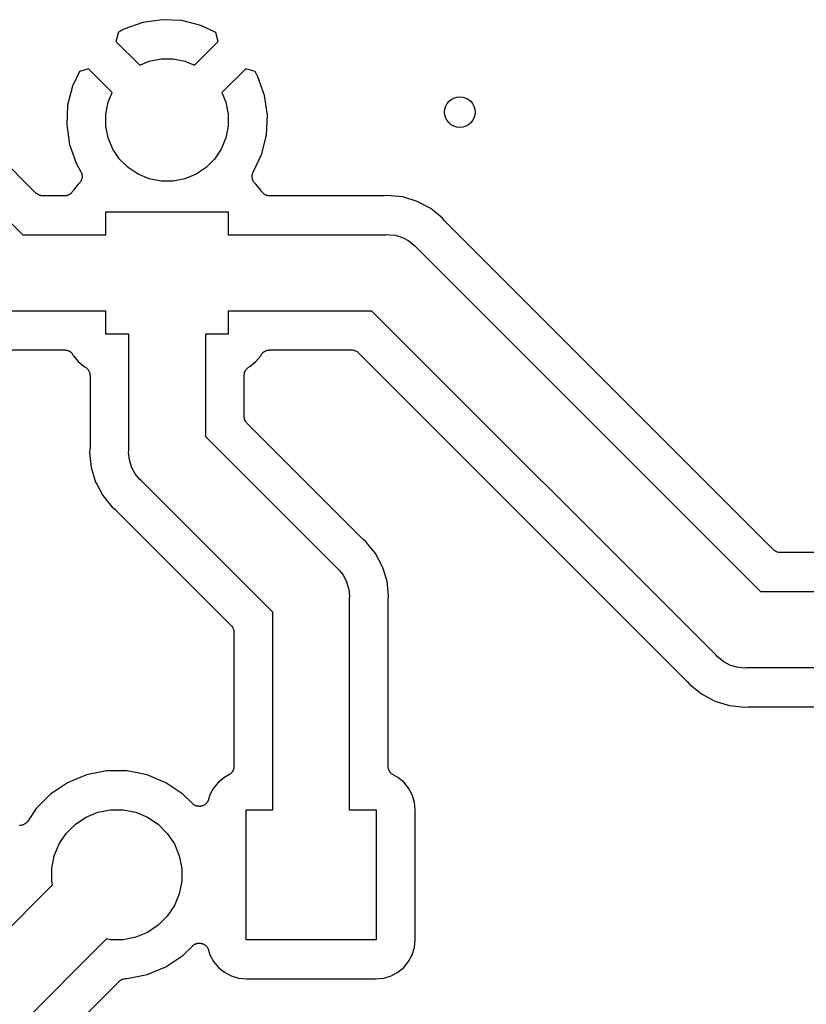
# Model space of a CAD drawing. Extents: x 0.02 to 3.88, y 0.02 to 3.88.
# Tile 30 of 45: x 2.27 to 2.68, y 3.09 to 3.6. Entities that reach past the tile are written whole.
import ezdxf

# ---------------------------------------------------------------- set-up
doc = ezdxf.new("R2010")
doc.units = 0
doc.header["$MEASUREMENT"] = 0
doc.layers.add('BLACK', color=7, linetype='CONTINUOUS')

msp = doc.modelspace()

# ---------------------------------------------------------------- linework, layer by layer
at = {"layer": 'BLACK', "linetype": 'CONTINUOUS'}
for p, q in [((2.33673, 3.59611), (2.32706, 3.59266)), ((2.34676, 3.5976), (2.33673, 3.59611)), ((2.35689, 3.5971), (2.34676, 3.5976)), ((2.36673, 3.59463), (2.35689, 3.5971)), ((2.3243, 3.59118), (2.32291, 3.58644)), ((2.32706, 3.59266), (2.3243, 3.59118)), ((2.37432, 3.59104), (2.36673, 3.59463)), ((2.37567, 3.58644), (2.37432, 3.59104)), ((2.32291, 3.58644), (2.33519, 3.57417)), ((2.3634, 3.57417), (2.37567, 3.58644)), ((2.33519, 3.57417), (2.3401, 3.5762)), ((2.3401, 3.5762), (2.34619, 3.57741)), ((2.34619, 3.57741), (2.35239, 3.57741)), ((2.35239, 3.57741), (2.35848, 3.5762)), ((2.35848, 3.5762), (2.3634, 3.57417)), ((2.30416, 3.57094), (2.30057, 3.56336)), ((2.30877, 3.5723), (2.30416, 3.57094)), ((2.32104, 3.56002), (2.30877, 3.5723)), ((2.38981, 3.5723), (2.37754, 3.56002)), ((2.39456, 3.5709), (2.38981, 3.5723)), ((2.39603, 3.56815), (2.39456, 3.5709)), ((2.39949, 3.55848), (2.39603, 3.56815)), ((2.30057, 3.56336), (2.29811, 3.55352)), ((2.31901, 3.5551), (2.32104, 3.56002)), ((2.37754, 3.56002), (2.37958, 3.5551)), ((2.3178, 3.54902), (2.31901, 3.5551)), ((2.37958, 3.5551), (2.38079, 3.54902)), ((2.40097, 3.54845), (2.39949, 3.55848)), ((2.29811, 3.55352), (2.29761, 3.54339)), ((2.2818, 3.50833), (2.24444, 3.54569)), ((2.3178, 3.54282), (2.3178, 3.54902)), ((2.38079, 3.54902), (2.38079, 3.54282)), ((2.40048, 3.53832), (2.40097, 3.54845)), ((2.29761, 3.54339), (2.29909, 3.53335)), ((2.31901, 3.53673), (2.3178, 3.54282)), ((2.38079, 3.54282), (2.37958, 3.53673)), ((2.32138, 3.531), (2.31901, 3.53673)), ((2.37958, 3.53673), (2.3772, 3.531)), ((2.39801, 3.52848), (2.40048, 3.53832)), ((2.22943, 3.53241), (2.27498, 3.48686)), ((2.29909, 3.53335), (2.30255, 3.52369)), ((2.32483, 3.52584), (2.32138, 3.531)), ((2.3772, 3.531), (2.37376, 3.52584)), ((2.32921, 3.52145), (2.32483, 3.52584)), ((2.37376, 3.52584), (2.36937, 3.52145)), ((2.39352, 3.51899), (2.39801, 3.52848)), ((2.30255, 3.52369), (2.30495, 3.51921)), ((2.33437, 3.51801), (2.32921, 3.52145)), ((2.36937, 3.52145), (2.36421, 3.51801)), ((2.30492, 3.51445), (2.30466, 3.51407)), ((2.30493, 3.51447), (2.30492, 3.51445)), ((2.30494, 3.51449), (2.30493, 3.51447)), ((2.30512, 3.51492), (2.30494, 3.51449)), ((2.30495, 3.51921), (2.30496, 3.51918)), ((2.30496, 3.51918), (2.30496, 3.51918)), ((2.30496, 3.51918), (2.30496, 3.51918)), ((2.30496, 3.51918), (2.30498, 3.51915)), ((2.30498, 3.51915), (2.30515, 3.51871)), ((2.30531, 3.51535), (2.30512, 3.51492)), ((2.30515, 3.51871), (2.30533, 3.51828)), ((2.30532, 3.51539), (2.30531, 3.51537)), ((2.30531, 3.51537), (2.30531, 3.51535)), ((2.30541, 3.51585), (2.30532, 3.51539)), ((2.30533, 3.51828), (2.30533, 3.51826)), ((2.30533, 3.51826), (2.30534, 3.51824)), ((2.30534, 3.51824), (2.30543, 3.51778)), ((2.30551, 3.5163), (2.30541, 3.51585)), ((2.30543, 3.51778), (2.30551, 3.51732)), ((2.30551, 3.51732), (2.30551, 3.5173)), ((2.30551, 3.5173), (2.30552, 3.51728)), ((2.30552, 3.51728), (2.30551, 3.51681)), ((2.30551, 3.51681), (2.30551, 3.51634)), ((2.30551, 3.51634), (2.30551, 3.51632)), ((2.30551, 3.51632), (2.30551, 3.5163)), ((2.3401, 3.51563), (2.33437, 3.51801)), ((2.34619, 3.51442), (2.3401, 3.51563)), ((2.35239, 3.51442), (2.34619, 3.51442)), ((2.35848, 3.51563), (2.35239, 3.51442)), ((2.36421, 3.51801), (2.35848, 3.51563)), ((2.39305, 3.51711), (2.39307, 3.51725)), ((2.39306, 3.51676), (2.39305, 3.51711)), ((2.39306, 3.51642), (2.39306, 3.51676)), ((2.39309, 3.51628), (2.39306, 3.51642)), ((2.39307, 3.51739), (2.39314, 3.51773)), ((2.39307, 3.51725), (2.39307, 3.51739)), ((2.39309, 3.51613), (2.39309, 3.51628)), ((2.39318, 3.5158), (2.39309, 3.51613)), ((2.39314, 3.51773), (2.39319, 3.51807)), ((2.39324, 3.51546), (2.39318, 3.5158)), ((2.39319, 3.51807), (2.39324, 3.51821)), ((2.39324, 3.51821), (2.39327, 3.51835)), ((2.39329, 3.51533), (2.39324, 3.51546)), ((2.39327, 3.51835), (2.3934, 3.51867)), ((2.39333, 3.51519), (2.39329, 3.51533)), ((2.39347, 3.51487), (2.39333, 3.51519)), ((2.3934, 3.51867), (2.39352, 3.51899)), ((2.3936, 3.51455), (2.39347, 3.51487)), ((2.39368, 3.51443), (2.3936, 3.51455)), ((2.39374, 3.5143), (2.39368, 3.51443)), ((2.30075, 3.50926), (2.30064, 3.50907)), ((2.30087, 3.50944), (2.30075, 3.50926)), ((2.30091, 3.50951), (2.30087, 3.50944)), ((2.30109, 3.50984), (2.30091, 3.50951)), ((2.30358, 3.51288), (2.30109, 3.50984)), ((2.30371, 3.51299), (2.30358, 3.51288)), ((2.30404, 3.51332), (2.30371, 3.51299)), ((2.30437, 3.51364), (2.30404, 3.51332)), ((2.30438, 3.51366), (2.30437, 3.51364)), ((2.3044, 3.51367), (2.30438, 3.51366)), ((2.30466, 3.51407), (2.3044, 3.51367)), ((2.39395, 3.51402), (2.39374, 3.5143)), ((2.39413, 3.51373), (2.39395, 3.51402)), ((2.39423, 3.51363), (2.39413, 3.51373)), ((2.39432, 3.51352), (2.39423, 3.51363)), ((2.39457, 3.51328), (2.39432, 3.51352)), ((2.39482, 3.51303), (2.39457, 3.51328)), ((2.39487, 3.51299), (2.39482, 3.51303)), ((2.395, 3.51288), (2.39487, 3.51299)), ((2.3975, 3.50984), (2.395, 3.51288)), ((2.39768, 3.50951), (2.3975, 3.50984)), ((2.3978, 3.50932), (2.39768, 3.50951)), ((2.3979, 3.50912), (2.3978, 3.50932)), ((2.28215, 3.50803), (2.2818, 3.50833)), ((2.28251, 3.50774), (2.28215, 3.50803)), ((2.28253, 3.50772), (2.28251, 3.50774)), ((2.28255, 3.50771), (2.28253, 3.50772)), ((2.28296, 3.50749), (2.28255, 3.50771)), ((2.28336, 3.50727), (2.28296, 3.50749)), ((2.28339, 3.50726), (2.28336, 3.50727)), ((2.28341, 3.50725), (2.28339, 3.50726)), ((2.28385, 3.50711), (2.28341, 3.50725)), ((2.28429, 3.50697), (2.28385, 3.50711)), ((2.28432, 3.50697), (2.28429, 3.50697)), ((2.28434, 3.50696), (2.28432, 3.50697)), ((2.2848, 3.50691), (2.28434, 3.50696)), ((2.28526, 3.50686), (2.2848, 3.50691)), ((2.28531, 3.50686), (2.28526, 3.50686)), ((2.28532, 3.50686), (2.28531, 3.50686)), ((2.28531, 3.50686), (2.28531, 3.50686)), ((2.28533, 3.50686), (2.28532, 3.50686)), ((2.2965, 3.50686), (2.28533, 3.50686)), ((2.29672, 3.50688), (2.2965, 3.50686)), ((2.29694, 3.50688), (2.29672, 3.50688)), ((2.2972, 3.50693), (2.29694, 3.50688)), ((2.29747, 3.50696), (2.2972, 3.50693)), ((2.29768, 3.50702), (2.29747, 3.50696)), ((2.2979, 3.50706), (2.29768, 3.50702)), ((2.29815, 3.50716), (2.2979, 3.50706)), ((2.2984, 3.50724), (2.29815, 3.50716)), ((2.2986, 3.50734), (2.2984, 3.50724)), ((2.2988, 3.50743), (2.2986, 3.50734)), ((2.29903, 3.50757), (2.2988, 3.50743)), ((2.29926, 3.5077), (2.29903, 3.50757)), ((2.29944, 3.50784), (2.29926, 3.5077)), ((2.29962, 3.50796), (2.29944, 3.50784)), ((2.29981, 3.50815), (2.29962, 3.50796)), ((2.30002, 3.50831), (2.29981, 3.50815)), ((2.30016, 3.50849), (2.30002, 3.50831)), ((2.30032, 3.50864), (2.30016, 3.50849)), ((2.30047, 3.50886), (2.30032, 3.50864)), ((2.30064, 3.50907), (2.30047, 3.50886)), ((2.39807, 3.50892), (2.3979, 3.50912)), ((2.39822, 3.50869), (2.39807, 3.50892)), ((2.39837, 3.50854), (2.39822, 3.50869)), ((2.39851, 3.50836), (2.39837, 3.50854)), ((2.39872, 3.50819), (2.39851, 3.50836)), ((2.39891, 3.508), (2.39872, 3.50819)), ((2.39909, 3.50788), (2.39891, 3.508)), ((2.39926, 3.50774), (2.39909, 3.50788)), ((2.39949, 3.50761), (2.39926, 3.50774)), ((2.39972, 3.50746), (2.39949, 3.50761)), ((2.39992, 3.50737), (2.39972, 3.50746)), ((2.40012, 3.50727), (2.39992, 3.50737)), ((2.40037, 3.50719), (2.40012, 3.50727)), ((2.40062, 3.50708), (2.40037, 3.50719)), ((2.40083, 3.50704), (2.40062, 3.50708)), ((2.40105, 3.50697), (2.40083, 3.50704)), ((2.40131, 3.50694), (2.40105, 3.50697)), ((2.40157, 3.50689), (2.40131, 3.50694)), ((2.40179, 3.50689), (2.40157, 3.50689)), ((2.40202, 3.50686), (2.40179, 3.50689)), ((2.40208, 3.50686), (2.40202, 3.50686)), ((2.46063, 3.50686), (2.40208, 3.50686)), ((2.46084, 3.50688), (2.46063, 3.50686)), ((2.46105, 3.50688), (2.46084, 3.50688)), ((2.46112, 3.50689), (2.46105, 3.50688)), ((2.46282, 3.50705), (2.46112, 3.50689)), ((2.46453, 3.50689), (2.46282, 3.50705)), ((2.4706, 3.50629), (2.46453, 3.50689)), ((2.46453, 3.50689), (2.46453, 3.50689)), ((2.47808, 3.50402), (2.4706, 3.50629)), ((2.48498, 3.50033), (2.47808, 3.50402)), ((2.49102, 3.49537), (2.48498, 3.50033)), ((2.3178, 3.48686), (2.3178, 3.49867)), ((2.3178, 3.49867), (2.38079, 3.49867)), ((2.38079, 3.49867), (2.38079, 3.48686)), ((2.49211, 3.49405), (2.49102, 3.49537)), ((2.49226, 3.4939), (2.49211, 3.49405)), ((2.49239, 3.49374), (2.49226, 3.4939)), ((2.49244, 3.49369), (2.49239, 3.49374)), ((2.59372, 3.39241), (2.49244, 3.49369)), ((2.27498, 3.48686), (2.3178, 3.48686)), ((2.38079, 3.48686), (2.46186, 3.48686)), ((2.46186, 3.48686), (2.46282, 3.48696)), ((2.46282, 3.48696), (2.46379, 3.48686)), ((2.46379, 3.48686), (2.46668, 3.48658)), ((2.46668, 3.48658), (2.47039, 3.48545)), ((2.47039, 3.48545), (2.47381, 3.48362)), ((2.47381, 3.48362), (2.47681, 3.48116)), ((2.47681, 3.48116), (2.47743, 3.48041)), ((2.47743, 3.48041), (2.65469, 3.30315)), ((2.3178, 3.44749), (2.26779, 3.44749)), ((2.3178, 3.43568), (2.3178, 3.44749)), ((2.45467, 3.44749), (2.38079, 3.44749)), ((2.38079, 3.44749), (2.38079, 3.43568)), ((2.63193, 3.27023), (2.45467, 3.44749)), ((2.32961, 3.43568), (2.3178, 3.43568)), ((2.32961, 3.37568), (2.32961, 3.43568)), ((2.38079, 3.43568), (2.36898, 3.43568)), ((2.36898, 3.43568), (2.36898, 3.38286)), ((2.26902, 3.42749), (2.2965, 3.42749)), ((2.2965, 3.42749), (2.29657, 3.42749)), ((2.29657, 3.42749), (2.29679, 3.42747)), ((2.29679, 3.42747), (2.29701, 3.42747)), ((2.29701, 3.42747), (2.29727, 3.42741)), ((2.29727, 3.42741), (2.29754, 3.42738)), ((2.29754, 3.42738), (2.29775, 3.42732)), ((2.29775, 3.42732), (2.29797, 3.42727)), ((2.29797, 3.42727), (2.29821, 3.42717)), ((2.29821, 3.42717), (2.29847, 3.42709)), ((2.29847, 3.42709), (2.29866, 3.42698)), ((2.29866, 3.42698), (2.29887, 3.4269)), ((2.29887, 3.4269), (2.29909, 3.42675)), ((2.29909, 3.42675), (2.29932, 3.42662)), ((2.29932, 3.42662), (2.29949, 3.42648)), ((2.29949, 3.42648), (2.29968, 3.42635)), ((2.29968, 3.42635), (2.29987, 3.42616)), ((2.29987, 3.42616), (2.30007, 3.42599)), ((2.30007, 3.42599), (2.30021, 3.42582)), ((2.30021, 3.42582), (2.30037, 3.42566)), ((2.30037, 3.42566), (2.30051, 3.42544)), ((2.30051, 3.42544), (2.30068, 3.42523)), ((2.30068, 3.42523), (2.30078, 3.42503)), ((2.30078, 3.42503), (2.30091, 3.42485)), ((2.30091, 3.42485), (2.30109, 3.42452)), ((2.30109, 3.42452), (2.30358, 3.42147)), ((2.395, 3.42147), (2.3975, 3.42452)), ((2.3975, 3.42452), (2.39768, 3.42485)), ((2.39768, 3.42485), (2.39771, 3.42491)), ((2.39771, 3.42491), (2.39783, 3.42509)), ((2.39783, 3.42509), (2.39794, 3.42529)), ((2.39794, 3.42529), (2.39811, 3.42549)), ((2.39811, 3.42549), (2.39826, 3.42571)), ((2.39826, 3.42571), (2.39842, 3.42587)), ((2.39842, 3.42587), (2.39856, 3.42604)), ((2.39856, 3.42604), (2.39877, 3.42621)), ((2.39877, 3.42621), (2.39896, 3.4264)), ((2.39896, 3.4264), (2.39915, 3.42652)), ((2.39915, 3.42652), (2.39932, 3.42666)), ((2.39932, 3.42666), (2.39955, 3.42678)), ((2.39955, 3.42678), (2.39978, 3.42693)), ((2.39978, 3.42693), (2.39998, 3.42701)), ((2.39998, 3.42701), (2.40018, 3.42711)), ((2.40018, 3.42711), (2.40044, 3.42719)), ((2.40044, 3.42719), (2.40068, 3.42729)), ((2.40068, 3.42729), (2.4009, 3.42733)), ((2.4009, 3.42733), (2.40111, 3.4274)), ((2.40111, 3.4274), (2.40138, 3.42742)), ((2.40138, 3.42742), (2.40164, 3.42747)), ((2.40164, 3.42747), (2.40186, 3.42747)), ((2.40186, 3.42747), (2.40208, 3.42749)), ((2.40208, 3.42749), (2.44431, 3.42749)), ((2.44431, 3.42749), (2.44433, 3.42749)), ((2.44433, 3.42749), (2.44433, 3.42749)), ((2.44433, 3.42749), (2.44433, 3.42749)), ((2.44433, 3.42749), (2.44438, 3.42749)), ((2.44438, 3.42749), (2.44484, 3.42744)), ((2.44484, 3.42744), (2.4453, 3.42739)), ((2.4453, 3.42739), (2.44533, 3.42739)), ((2.44533, 3.42739), (2.44535, 3.42738)), ((2.44535, 3.42738), (2.44579, 3.42724)), ((2.44579, 3.42724), (2.44624, 3.42711)), ((2.44624, 3.42711), (2.44626, 3.4271)), ((2.44626, 3.4271), (2.44628, 3.42709)), ((2.44628, 3.42709), (2.44669, 3.42686)), ((2.44669, 3.42686), (2.4471, 3.42665)), ((2.4471, 3.42665), (2.44712, 3.42663)), ((2.44712, 3.42663), (2.44714, 3.42662)), ((2.44714, 3.42662), (2.44749, 3.42632)), ((2.44749, 3.42632), (2.44785, 3.42603)), ((2.44785, 3.42603), (2.61692, 3.25696)), ((2.30358, 3.42147), (2.30663, 3.41897)), ((2.30663, 3.41897), (2.30696, 3.41879)), ((2.30696, 3.41879), (2.30702, 3.41876)), ((2.30702, 3.41876), (2.30721, 3.41863)), ((2.30721, 3.41863), (2.3074, 3.41853)), ((2.3074, 3.41853), (2.30761, 3.41836)), ((2.30761, 3.41836), (2.30783, 3.41821)), ((2.30783, 3.41821), (2.30798, 3.41805)), ((2.30798, 3.41805), (2.30815, 3.41791)), ((2.39048, 3.41796), (2.39065, 3.41809)), ((2.39065, 3.41809), (2.39081, 3.41825)), ((2.39081, 3.41825), (2.39103, 3.4184)), ((2.39103, 3.4184), (2.39124, 3.41857)), ((2.39124, 3.41857), (2.39144, 3.41867)), ((2.39144, 3.41867), (2.39162, 3.41879)), ((2.39162, 3.41879), (2.39195, 3.41897)), ((2.39195, 3.41897), (2.395, 3.42147)), ((2.30815, 3.41791), (2.30832, 3.4177)), ((2.30832, 3.4177), (2.30851, 3.41751)), ((2.30851, 3.41751), (2.30863, 3.41732)), ((2.30863, 3.41732), (2.30877, 3.41715)), ((2.30877, 3.41715), (2.3089, 3.41691)), ((2.3089, 3.41691), (2.30904, 3.41669)), ((2.30904, 3.41669), (2.30912, 3.41648)), ((2.30912, 3.41648), (2.30923, 3.41629)), ((2.30923, 3.41629), (2.30931, 3.41603)), ((2.30931, 3.41603), (2.30941, 3.41578)), ((2.30941, 3.41578), (2.30945, 3.41557)), ((2.30945, 3.41557), (2.30951, 3.41535)), ((2.30951, 3.41535), (2.30954, 3.41509)), ((2.30954, 3.41509), (2.30959, 3.41483)), ((2.30959, 3.41483), (2.30958, 3.4146)), ((2.30958, 3.4146), (2.30961, 3.41438)), ((2.30961, 3.41438), (2.30961, 3.3769)), ((2.38898, 3.41445), (2.389, 3.41467)), ((2.38898, 3.41438), (2.38898, 3.41445)), ((2.38898, 3.39322), (2.38898, 3.41438)), ((2.389, 3.4149), (2.38906, 3.41516)), ((2.389, 3.41467), (2.389, 3.4149)), ((2.38906, 3.41516), (2.38909, 3.41542)), ((2.38909, 3.41542), (2.38915, 3.41563)), ((2.38915, 3.41563), (2.3892, 3.41585)), ((2.3892, 3.41585), (2.3893, 3.4161)), ((2.3893, 3.4161), (2.38938, 3.41635)), ((2.38938, 3.41635), (2.38949, 3.41655)), ((2.38949, 3.41655), (2.38957, 3.41675)), ((2.38957, 3.41675), (2.38972, 3.41697)), ((2.38972, 3.41697), (2.38985, 3.41721)), ((2.38985, 3.41721), (2.38999, 3.41738)), ((2.38999, 3.41738), (2.39012, 3.41756)), ((2.39012, 3.41756), (2.39031, 3.41775)), ((2.39031, 3.41775), (2.39048, 3.41796)), ((2.38902, 3.39276), (2.38898, 3.39322)), ((2.38906, 3.3923), (2.38902, 3.39276)), ((2.38907, 3.39227), (2.38906, 3.3923)), ((2.38907, 3.39225), (2.38907, 3.39227)), ((2.3892, 3.39181), (2.38907, 3.39225)), ((2.38933, 3.39136), (2.3892, 3.39181)), ((2.38935, 3.39134), (2.38933, 3.39136)), ((2.38935, 3.39131), (2.38935, 3.39134)), ((2.38957, 3.3909), (2.38935, 3.39131)), ((2.38978, 3.39049), (2.38957, 3.3909)), ((2.3898, 3.39047), (2.38978, 3.39049)), ((2.38981, 3.39045), (2.3898, 3.39047)), ((2.3901, 3.39009), (2.38981, 3.39045)), ((2.39039, 3.38973), (2.3901, 3.39009)), ((2.39043, 3.3897), (2.39039, 3.38973)), ((2.39043, 3.38969), (2.39043, 3.3897)), ((2.39044, 3.38968), (2.39043, 3.38969)), ((2.39043, 3.38969), (2.39043, 3.38969)), ((2.44991, 3.33021), (2.39044, 3.38968)), ((2.66151, 3.32461), (2.59372, 3.39241)), ((2.59372, 3.39241), (2.59372, 3.39241)), ((2.36898, 3.38286), (2.43664, 3.3152)), ((2.30958, 3.37641), (2.30941, 3.37471)), ((2.30941, 3.37471), (2.31018, 3.36693)), ((2.30961, 3.37683), (2.30958, 3.37662)), ((2.30958, 3.37662), (2.30958, 3.37641)), ((2.30961, 3.3769), (2.30961, 3.37683)), ((2.32951, 3.37471), (2.32961, 3.37568)), ((2.32989, 3.37085), (2.32951, 3.37471)), ((2.33098, 3.36727), (2.32989, 3.37085)), ((2.33102, 3.36714), (2.33098, 3.36727)), ((2.31018, 3.36693), (2.31245, 3.35945)), ((2.33284, 3.36372), (2.33102, 3.36714)), ((2.3353, 3.36072), (2.33284, 3.36372)), ((2.31245, 3.35945), (2.31305, 3.35832)), ((2.31305, 3.35832), (2.31305, 3.35832)), ((2.31305, 3.35832), (2.31613, 3.35255)), ((2.33606, 3.36011), (2.3353, 3.36072)), ((2.40372, 3.29244), (2.33606, 3.36011)), ((2.31613, 3.35255), (2.32109, 3.34651)), ((2.32109, 3.34651), (2.32242, 3.34542)), ((2.32242, 3.34542), (2.32247, 3.34538)), ((2.32247, 3.34538), (2.32262, 3.34523)), ((2.32262, 3.34523), (2.32278, 3.34509)), ((2.32278, 3.34509), (2.38225, 3.28562)), ((2.45007, 3.33008), (2.44991, 3.33021)), ((2.45022, 3.32993), (2.45007, 3.33008)), ((2.45027, 3.32988), (2.45022, 3.32993)), ((2.4516, 3.3288), (2.45027, 3.32988)), ((2.45269, 3.32747), (2.4516, 3.3288)), ((2.45593, 3.32352), (2.45269, 3.32747)), ((2.45269, 3.32747), (2.45269, 3.32747)), ((2.45656, 3.32275), (2.45593, 3.32352)), ((2.45593, 3.32352), (2.45593, 3.32352)), ((2.46024, 3.31586), (2.45656, 3.32275)), ((2.66187, 3.32432), (2.66151, 3.32461)), ((2.66222, 3.32402), (2.66187, 3.32432)), ((2.66224, 3.32401), (2.66222, 3.32402)), ((2.66226, 3.32399), (2.66224, 3.32401)), ((2.66267, 3.32378), (2.66226, 3.32399)), ((2.66307, 3.32355), (2.66267, 3.32378)), ((2.6631, 3.32355), (2.66307, 3.32355)), ((2.66312, 3.32353), (2.6631, 3.32355)), ((2.66356, 3.3234), (2.66312, 3.32353)), ((2.664, 3.32326), (2.66356, 3.3234)), ((2.66403, 3.32326), (2.664, 3.32326)), ((2.66406, 3.32325), (2.66403, 3.32326)), ((2.66451, 3.3232), (2.66406, 3.32325)), ((2.66497, 3.32315), (2.66451, 3.3232)), ((2.66503, 3.32315), (2.66497, 3.32315)), ((2.66504, 3.32315), (2.66503, 3.32315)), ((2.66503, 3.32315), (2.66503, 3.32315)), ((2.66503, 3.32315), (2.66503, 3.32315)), ((2.69284, 3.32315), (2.66504, 3.32315)), ((2.43664, 3.3152), (2.43739, 3.31459)), ((2.43739, 3.31459), (2.438, 3.31383)), ((2.438, 3.31383), (2.4387, 3.31299)), ((2.4387, 3.31299), (2.43985, 3.31159)), ((2.43985, 3.31159), (2.44168, 3.30817)), ((2.46251, 3.30838), (2.46024, 3.31586)), ((2.44168, 3.30817), (2.44258, 3.3052)), ((2.46306, 3.30284), (2.46251, 3.30838)), ((2.44258, 3.3052), (2.4428, 3.30446)), ((2.4428, 3.30446), (2.44318, 3.3006)), ((2.46328, 3.3006), (2.46306, 3.30284)), ((2.46306, 3.30284), (2.46306, 3.30284)), ((2.65469, 3.30315), (2.71072, 3.30315)), ((2.44318, 3.3006), (2.44309, 3.29963)), ((2.44309, 3.29963), (2.44309, 3.19066)), ((2.46309, 3.29847), (2.46311, 3.29868)), ((2.46309, 3.2984), (2.46309, 3.29847)), ((2.46309, 3.21301), (2.46309, 3.2984)), ((2.46311, 3.29889), (2.46328, 3.3006)), ((2.46311, 3.29868), (2.46311, 3.29889)), ((2.40372, 3.19066), (2.40372, 3.29244)), ((2.38225, 3.28562), (2.38226, 3.28561)), ((2.38226, 3.28561), (2.38226, 3.28561)), ((2.38226, 3.28561), (2.38226, 3.28561)), ((2.38226, 3.28561), (2.3823, 3.28558)), ((2.3823, 3.28558), (2.38259, 3.28521)), ((2.38259, 3.28521), (2.38288, 3.28486)), ((2.38288, 3.28486), (2.38289, 3.28483)), ((2.38289, 3.28483), (2.38291, 3.28481)), ((2.38291, 3.28481), (2.38312, 3.2844)), ((2.38312, 3.2844), (2.38334, 3.28399)), ((2.38334, 3.28399), (2.38335, 3.28397)), ((2.38335, 3.28397), (2.38336, 3.28395)), ((2.38336, 3.28395), (2.38349, 3.2835)), ((2.38349, 3.2835), (2.38362, 3.28306)), ((2.38362, 3.28306), (2.38362, 3.28303)), ((2.38362, 3.28303), (2.38363, 3.28301)), ((2.38363, 3.28301), (2.38367, 3.28255)), ((2.38367, 3.28255), (2.38372, 3.28209)), ((2.38372, 3.28209), (2.38372, 3.21301)), ((2.63255, 3.26948), (2.63193, 3.27023)), ((2.6333, 3.26886), (2.63255, 3.26948)), ((2.63429, 3.26805), (2.6333, 3.26886)), ((2.6333, 3.26886), (2.6333, 3.26886)), ((2.63555, 3.26702), (2.63429, 3.26805)), ((2.63897, 3.26519), (2.63555, 3.26702)), ((2.64241, 3.26414), (2.63897, 3.26519)), ((2.64268, 3.26406), (2.64241, 3.26414)), ((2.64654, 3.26368), (2.64268, 3.26406)), ((2.6475, 3.26378), (2.64654, 3.26368)), ((2.71072, 3.26378), (2.6475, 3.26378)), ((2.61692, 3.25696), (2.61697, 3.25691)), ((2.61697, 3.25691), (2.6171, 3.25674)), ((2.6171, 3.25674), (2.61725, 3.25659)), ((2.61725, 3.25659), (2.61834, 3.25527)), ((2.61834, 3.25527), (2.62436, 3.25033)), ((2.62436, 3.25033), (2.62436, 3.25033)), ((2.62436, 3.25033), (2.62438, 3.25031)), ((2.62438, 3.25031), (2.63128, 3.24662)), ((2.63128, 3.24662), (2.63876, 3.24435)), ((2.63876, 3.24435), (2.64654, 3.24359)), ((2.64654, 3.24359), (2.64824, 3.24376)), ((2.64824, 3.24376), (2.64831, 3.24376)), ((2.64831, 3.24376), (2.64852, 3.24376)), ((2.64852, 3.24376), (2.64873, 3.24378)), ((2.64873, 3.24378), (2.69284, 3.24378)), ((2.31814, 3.21066), (2.30781, 3.20861)), ((2.32867, 3.21066), (2.31814, 3.21066)), ((2.339, 3.20861), (2.32867, 3.21066)), ((2.38284, 3.21019), (2.3827, 3.21002)), ((2.38297, 3.21042), (2.38284, 3.21019)), ((2.38312, 3.21064), (2.38297, 3.21042)), ((2.38321, 3.21085), (2.38312, 3.21064)), ((2.38331, 3.21104), (2.38321, 3.21085)), ((2.38339, 3.2113), (2.38331, 3.21104)), ((2.3835, 3.21154), (2.38339, 3.2113)), ((2.38354, 3.21176), (2.3835, 3.21154)), ((2.38361, 3.21197), (2.38354, 3.21176)), ((2.38364, 3.21224), (2.38361, 3.21197)), ((2.38369, 3.2125), (2.38364, 3.21224)), ((2.38372, 3.21294), (2.38369, 3.21272)), ((2.38369, 3.21272), (2.38369, 3.2125)), ((2.38372, 3.21301), (2.38372, 3.21294)), ((2.46311, 3.21279), (2.46309, 3.21301)), ((2.46311, 3.21257), (2.46311, 3.21279)), ((2.46316, 3.21231), (2.46311, 3.21257)), ((2.46318, 3.21204), (2.46316, 3.21231)), ((2.46325, 3.21183), (2.46318, 3.21204)), ((2.46329, 3.21161), (2.46325, 3.21183)), ((2.46339, 3.21136), (2.46329, 3.21161)), ((2.46346, 3.21111), (2.46339, 3.21136)), ((2.46357, 3.21091), (2.46346, 3.21111)), ((2.46365, 3.21071), (2.46357, 3.21091)), ((2.4638, 3.21048), (2.46365, 3.21071)), ((2.46392, 3.21025), (2.4638, 3.21048)), ((2.46406, 3.21007), (2.46392, 3.21025)), ((2.46418, 3.20989), (2.46406, 3.21007)), ((2.30781, 3.20861), (2.29808, 3.20458)), ((2.34873, 3.20458), (2.339, 3.20861)), ((2.37877, 3.20737), (2.37573, 3.20487)), ((2.38107, 3.2086), (2.37877, 3.20737)), ((2.38126, 3.20873), (2.38107, 3.2086)), ((2.38145, 3.20883), (2.38126, 3.20873)), ((2.38166, 3.209), (2.38145, 3.20883)), ((2.38189, 3.20914), (2.38166, 3.209)), ((2.38204, 3.2093), (2.38189, 3.20914)), ((2.38221, 3.20944), (2.38204, 3.2093)), ((2.38239, 3.20965), (2.38221, 3.20944)), ((2.38258, 3.20983), (2.38239, 3.20965)), ((2.3827, 3.21002), (2.38258, 3.20983)), ((2.46437, 3.2097), (2.46418, 3.20989)), ((2.46454, 3.20949), (2.46437, 3.2097)), ((2.46471, 3.20935), (2.46454, 3.20949)), ((2.46486, 3.20919), (2.46471, 3.20935)), ((2.46508, 3.20904), (2.46486, 3.20919)), ((2.46529, 3.20887), (2.46508, 3.20904)), ((2.46549, 3.20876), (2.46529, 3.20887)), ((2.46567, 3.20864), (2.46549, 3.20876)), ((2.46573, 3.2086), (2.46567, 3.20864)), ((2.46803, 3.20737), (2.46573, 3.2086)), ((2.47108, 3.20487), (2.46803, 3.20737)), ((2.29808, 3.20458), (2.28932, 3.19873)), ((2.35748, 3.19873), (2.34873, 3.20458)), ((2.37323, 3.20183), (2.37137, 3.19835)), ((2.37573, 3.20487), (2.37323, 3.20183)), ((2.47358, 3.20183), (2.47108, 3.20487)), ((2.47543, 3.19835), (2.47358, 3.20183)), ((2.28932, 3.19873), (2.28187, 3.19128)), ((2.36233, 3.19388), (2.35748, 3.19873)), ((2.37024, 3.19501), (2.37011, 3.19481)), ((2.37034, 3.19524), (2.37024, 3.19501)), ((2.37046, 3.19547), (2.37034, 3.19524)), ((2.37053, 3.19569), (2.37046, 3.19547)), ((2.37063, 3.1959), (2.37053, 3.19569)), ((2.37065, 3.19597), (2.37063, 3.1959)), ((2.37137, 3.19835), (2.37065, 3.19597)), ((2.47658, 3.19458), (2.47543, 3.19835)), ((2.28187, 3.19128), (2.27756, 3.18482)), ((2.31364, 3.18938), (2.32011, 3.19066)), ((2.32011, 3.19066), (2.3267, 3.19066)), ((2.3267, 3.19066), (2.33316, 3.18938)), ((2.36251, 3.19374), (2.36233, 3.19388)), ((2.36267, 3.19357), (2.36251, 3.19374)), ((2.36288, 3.19343), (2.36267, 3.19357)), ((2.36308, 3.19326), (2.36288, 3.19343)), ((2.36328, 3.19315), (2.36308, 3.19326)), ((2.36348, 3.19302), (2.36328, 3.19315)), ((2.36371, 3.19292), (2.36348, 3.19302)), ((2.36394, 3.1928), (2.36371, 3.19292)), ((2.36416, 3.19274), (2.36394, 3.1928)), ((2.36438, 3.19265), (2.36416, 3.19274)), ((2.36463, 3.19259), (2.36438, 3.19265)), ((2.36487, 3.19252), (2.36463, 3.19259)), ((2.36511, 3.19249), (2.36487, 3.19252)), ((2.36533, 3.19245), (2.36511, 3.19249)), ((2.36559, 3.19245), (2.36533, 3.19245)), ((2.36584, 3.19242), (2.36559, 3.19245)), ((2.36608, 3.19244), (2.36584, 3.19242)), ((2.36631, 3.19244), (2.36608, 3.19244)), ((2.36656, 3.19249), (2.36631, 3.19244)), ((2.36682, 3.19251), (2.36656, 3.19249)), ((2.36704, 3.19258), (2.36682, 3.19251)), ((2.36727, 3.19262), (2.36704, 3.19258)), ((2.36751, 3.19272), (2.36727, 3.19262)), ((2.36775, 3.19279), (2.36751, 3.19272)), ((2.36796, 3.1929), (2.36775, 3.19279)), ((2.36817, 3.19299), (2.36796, 3.1929)), ((2.36839, 3.19313), (2.36817, 3.19299)), ((2.36861, 3.19325), (2.36839, 3.19313)), ((2.3688, 3.19339), (2.36861, 3.19325)), ((2.36899, 3.19352), (2.3688, 3.19339)), ((2.36917, 3.1937), (2.36899, 3.19352)), ((2.36937, 3.19386), (2.36917, 3.1937)), ((2.36952, 3.19404), (2.36937, 3.19386)), ((2.36969, 3.1942), (2.36952, 3.19404)), ((2.36983, 3.19441), (2.36969, 3.1942)), ((2.37, 3.19461), (2.36983, 3.19441)), ((2.37011, 3.19481), (2.37, 3.19461)), ((2.38994, 3.12373), (2.38994, 3.19066)), ((2.38994, 3.19066), (2.40372, 3.19066)), ((2.44309, 3.19066), (2.45687, 3.19066)), ((2.45687, 3.19066), (2.45687, 3.12373)), ((2.47699, 3.19042), (2.47658, 3.19458)), ((2.47699, 3.12398), (2.47699, 3.19042)), ((2.27752, 3.18477), (2.27721, 3.1844)), ((2.27753, 3.18479), (2.27752, 3.18477)), ((2.27756, 3.18482), (2.27753, 3.18479)), ((2.27753, 3.18479), (2.27753, 3.18479)), ((2.27753, 3.18479), (2.27753, 3.18479)), ((2.30207, 3.18319), (2.30755, 3.18685)), ((2.30755, 3.18685), (2.31364, 3.18938)), ((2.33316, 3.18938), (2.33925, 3.18685)), ((2.33925, 3.18685), (2.34473, 3.18319)), ((2.27385, 3.18265), (2.27338, 3.1826)), ((2.27433, 3.18269), (2.27385, 3.18265)), ((2.27434, 3.18269), (2.27433, 3.18269)), ((2.27435, 3.18269), (2.27434, 3.18269)), ((2.27481, 3.18283), (2.27435, 3.18269)), ((2.27526, 3.18296), (2.27481, 3.18283)), ((2.27527, 3.18297), (2.27526, 3.18296)), ((2.27529, 3.18297), (2.27527, 3.18297)), ((2.27571, 3.18319), (2.27529, 3.18297)), ((2.27613, 3.18341), (2.27571, 3.18319)), ((2.27614, 3.18342), (2.27613, 3.18341)), ((2.27615, 3.18342), (2.27614, 3.18342)), ((2.27652, 3.18372), (2.27615, 3.18342)), ((2.27689, 3.18402), (2.27652, 3.18372)), ((2.2769, 3.18403), (2.27689, 3.18402)), ((2.27691, 3.18404), (2.2769, 3.18403)), ((2.27721, 3.1844), (2.27691, 3.18404)), ((2.29741, 3.17853), (2.30207, 3.18319)), ((2.34473, 3.18319), (2.3494, 3.17853)), ((2.29375, 3.17305), (2.29741, 3.17853)), ((2.3494, 3.17853), (2.35306, 3.17305)), ((2.29122, 3.16696), (2.29375, 3.17305)), ((2.35306, 3.17305), (2.35558, 3.16696)), ((2.28994, 3.16049), (2.29122, 3.16696)), ((2.35558, 3.16696), (2.35687, 3.16049)), ((2.28994, 3.1539), (2.28994, 3.16049)), ((2.35687, 3.16049), (2.35687, 3.1539)), ((2.2507, 3.11234), (2.29032, 3.15196)), ((2.29032, 3.15196), (2.28994, 3.1539)), ((2.35687, 3.1539), (2.35558, 3.14744)), ((2.35558, 3.14744), (2.35306, 3.14135)), ((2.35306, 3.14135), (2.3494, 3.13587)), ((2.3494, 3.13587), (2.34473, 3.1312)), ((2.34473, 3.1312), (2.33925, 3.12754)), ((2.31816, 3.12412), (2.27346, 3.07942)), ((2.32011, 3.12373), (2.31816, 3.12412)), ((2.33316, 3.12502), (2.3267, 3.12373)), ((2.33925, 3.12754), (2.33316, 3.12502)), ((2.47658, 3.11981), (2.47699, 3.12398)), ((2.3267, 3.12373), (2.32011, 3.12373)), ((2.35748, 3.11567), (2.36233, 3.12051)), ((2.36233, 3.12051), (2.36238, 3.12056)), ((2.36238, 3.12056), (2.36256, 3.12071)), ((2.36256, 3.12071), (2.36272, 3.12087)), ((2.36272, 3.12087), (2.36294, 3.12101)), ((2.36294, 3.12101), (2.36314, 3.12117)), ((2.36314, 3.12117), (2.36335, 3.12128)), ((2.36335, 3.12128), (2.36354, 3.12141)), ((2.36354, 3.12141), (2.36378, 3.1215)), ((2.36378, 3.1215), (2.364, 3.12162)), ((2.364, 3.12162), (2.36423, 3.12168)), ((2.36423, 3.12168), (2.36444, 3.12177)), ((2.36444, 3.12177), (2.3647, 3.12182)), ((2.3647, 3.12182), (2.36494, 3.12189)), ((2.36494, 3.12189), (2.36517, 3.12191)), ((2.36517, 3.12191), (2.3654, 3.12196)), ((2.3654, 3.12196), (2.36566, 3.12195)), ((2.36566, 3.12195), (2.36591, 3.12198)), ((2.36591, 3.12198), (2.36615, 3.12195)), ((2.36615, 3.12195), (2.36638, 3.12195)), ((2.36638, 3.12195), (2.36663, 3.1219)), ((2.36663, 3.1219), (2.36688, 3.12187)), ((2.36688, 3.12187), (2.36711, 3.1218)), ((2.36711, 3.1218), (2.36733, 3.12176)), ((2.36733, 3.12176), (2.36757, 3.12166)), ((2.36757, 3.12166), (2.36782, 3.12158)), ((2.36782, 3.12158), (2.36802, 3.12147)), ((2.36802, 3.12147), (2.36823, 3.12138)), ((2.36823, 3.12138), (2.36845, 3.12124)), ((2.36845, 3.12124), (2.36867, 3.12111)), ((2.36867, 3.12111), (2.36885, 3.12096)), ((2.36885, 3.12096), (2.36904, 3.12083)), ((2.36904, 3.12083), (2.36922, 3.12065)), ((2.36922, 3.12065), (2.36942, 3.12049)), ((2.36942, 3.12049), (2.36957, 3.12031)), ((2.36957, 3.12031), (2.36973, 3.12014)), ((2.36973, 3.12014), (2.36987, 3.11993)), ((2.36987, 3.11993), (2.37004, 3.11973)), ((2.37004, 3.11973), (2.37014, 3.11952)), ((2.37014, 3.11952), (2.37027, 3.11933)), ((2.37027, 3.11933), (2.37037, 3.11909)), ((2.37037, 3.11909), (2.37049, 3.11887)), ((2.37049, 3.11887), (2.37056, 3.11864)), ((2.45687, 3.12373), (2.38994, 3.12373)), ((2.47543, 3.11604), (2.47658, 3.11981)), ((2.34873, 3.10982), (2.35748, 3.11567)), ((2.37056, 3.11864), (2.37065, 3.11843)), ((2.37065, 3.11843), (2.37137, 3.11604)), ((2.37137, 3.11604), (2.37323, 3.11257)), ((2.47358, 3.11257), (2.47543, 3.11604)), ((2.339, 3.10579), (2.34873, 3.10982)), ((2.37323, 3.11257), (2.37573, 3.10952)), ((2.37573, 3.10952), (2.37877, 3.10702)), ((2.46803, 3.10702), (2.47108, 3.10952)), ((2.47108, 3.10952), (2.47358, 3.11257)), ((2.32672, 3.10351), (2.32716, 3.10364)), ((2.32716, 3.10364), (2.32719, 3.10364)), ((2.32719, 3.10364), (2.32721, 3.10365)), ((2.32721, 3.10365), (2.32767, 3.10369)), ((2.32767, 3.10369), (2.32813, 3.10373)), ((2.32813, 3.10373), (2.32867, 3.10373)), ((2.32867, 3.10373), (2.339, 3.10579)), ((2.37877, 3.10702), (2.38225, 3.10517)), ((2.38225, 3.10517), (2.38602, 3.10402)), ((2.38602, 3.10402), (2.39018, 3.10361)), ((2.39018, 3.10361), (2.45662, 3.10361)), ((2.45662, 3.10361), (2.46079, 3.10402)), ((2.46079, 3.10402), (2.46456, 3.10517)), ((2.46456, 3.10517), (2.46803, 3.10702)), ((2.28847, 3.06614), (2.3246, 3.10227)), ((2.3246, 3.10227), (2.32461, 3.10228)), ((2.32461, 3.10228), (2.32465, 3.10232)), ((2.32461, 3.10228), (2.32461, 3.10228)), ((2.32461, 3.10228), (2.32461, 3.10228)), ((2.32465, 3.10232), (2.32501, 3.10261)), ((2.32501, 3.10261), (2.32536, 3.1029)), ((2.32536, 3.1029), (2.32539, 3.10291)), ((2.32539, 3.10291), (2.32541, 3.10293)), ((2.32541, 3.10293), (2.32582, 3.10314)), ((2.32582, 3.10314), (2.32623, 3.10336)), ((2.32623, 3.10336), (2.32625, 3.10336)), ((2.32625, 3.10336), (2.32627, 3.10338)), ((2.32627, 3.10338), (2.32672, 3.10351))]:
    msp.add_line(p, q, dxfattribs=at)
at = {"layer": 'BLACK'}
msp.add_circle((2.5, 3.55), 0.007874, dxfattribs=at)

doc.saveas('drawing.dxf')
